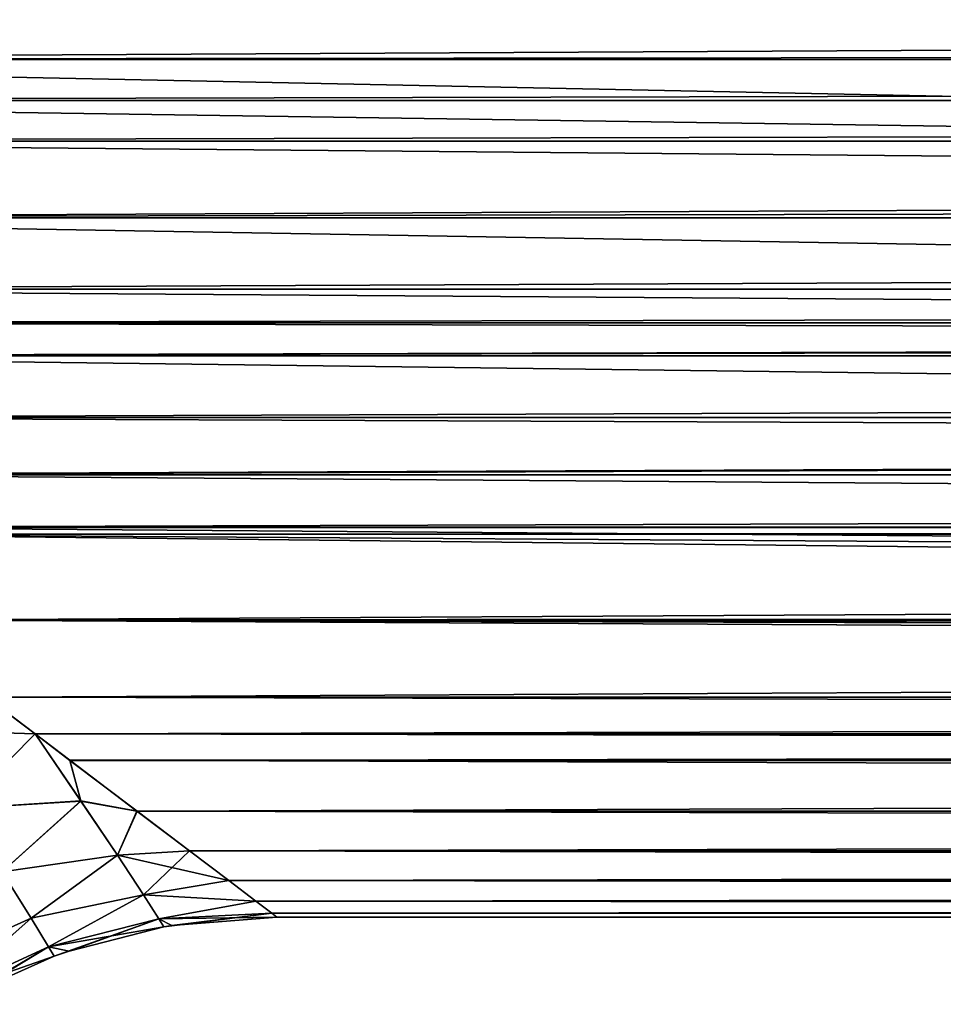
# Model space of a CAD drawing. Header units: metres. Extents: x -109 to 109, y -108 to 40.
# Tile 81 of 216: x -58 to -51, y -57 to -50. Entities that reach past the tile are written whole.
import ezdxf

# ---------------------------------------------------------------- set-up
doc = ezdxf.new("R2010")
doc.units = ezdxf.units.M
doc.layers.add('solid_K_24_42_18_000C86_XXX', color=7, linetype='CONTINUOUS')

msp = doc.modelspace()

# ---------------------------------------------------------------- linework, layer by layer
at = {"layer": 'solid_K_24_42_18_000C86_XXX'}
for points in [[(-65.487595, -49.339512, -13.183798), (-12.852771, -48.726814, -13.551986), (-11.769491, -49.953983, -12.774434)], [(-64.607895, -50.005711, -12.738021), (-65.487595, -49.339512, -13.183798), (-11.769491, -49.953983, -12.774434)], [(65.48632, -49.340469, 13.183193), (-65.486313, -49.340477, 13.183188), (-64.606499, -50.006756, 12.737281)], [(64.606514, -50.006748, 12.737287), (65.48632, -49.340469, 13.183193), (-64.606499, -50.006756, 12.737281)], [(-64.607895, -50.005711, -12.738021), (-11.769491, -49.953983, -12.774434), (-10.460118, -51.11153, -11.879266)], [(-64.190239, -50.322052, -12.50837), (-64.607895, -50.005711, -12.738021), (-10.460118, -51.11153, -11.879266)], [(64.606514, -50.006748, 12.737287), (-64.606499, -50.006756, 12.737281), (-64.190277, -50.322025, 12.508392)], [(64.190277, -50.322025, 12.508391), (64.606514, -50.006748, 12.737287), (-64.190277, -50.322025, 12.508392)], [(64.190277, -50.322025, 12.508391), (-64.190277, -50.322025, 12.508392), (-63.777672, -50.634491, 12.269336)], [(-63.779182, -50.633339, -12.270241), (-64.190239, -50.322052, -12.50837), (-10.460118, -51.11153, -11.879266)], [(63.777679, -50.634483, 12.269341), (64.190277, -50.322025, 12.508391), (-63.777672, -50.634491, 12.269336)], [(-63.001556, -51.222008, -11.784336), (-63.779182, -50.633339, -12.270241), (-10.460118, -51.11153, -11.879266)], [(63.777679, -50.634483, 12.269341), (-63.777672, -50.634491, 12.269336), (-62.999928, -51.223251, 11.783256)], [(62.999939, -51.223244, 11.783262), (63.777679, -50.634483, 12.269341), (-62.999928, -51.223251, 11.783256)], [(-63.001556, -51.222008, -11.784336), (-10.460118, -51.11153, -11.879266), (-8.946157, -52.143753, -10.916813)], [(-62.275513, -51.77198, -11.283813), (-63.001556, -51.222008, -11.784336), (-8.946157, -52.143753, -10.916813)], [(62.999939, -51.223244, 11.783262), (-62.999928, -51.223251, 11.783256), (-62.273766, -51.773304, 11.282548)], [(62.273773, -51.773296, 11.282556), (62.999939, -51.223244, 11.783262), (-62.273766, -51.773304, 11.282548)], [(-61.933304, -52.031116, -11.030614), (-62.275513, -51.77198, -11.283813), (-8.946157, -52.143753, -10.916813)], [(62.273773, -51.773296, 11.282556), (-62.273766, -51.773304, 11.282548), (-61.933342, -52.031086, 11.030645)], [(61.933342, -52.031086, 11.030644), (62.273773, -51.773296, 11.282556), (-61.933342, -52.031086, 11.030645)], [(61.933342, -52.031086, 11.030644), (-61.933342, -52.031086, 11.030645), (-61.597141, -52.285465, 10.770248)], [(-61.598976, -52.284084, -10.771696), (-61.933304, -52.031116, -11.030614), (-8.946157, -52.143753, -10.916813)], [(61.597153, -52.285458, 10.770256), (61.933342, -52.031086, 11.030644), (-61.597141, -52.285465, 10.770248)], [(-61.598976, -52.284084, -10.771696), (-8.946157, -52.143753, -10.916813), (-7.341701, -52.973351, -9.999946)], [(-60.972134, -52.75901, -10.251132), (-61.598976, -52.284084, -10.771696), (-7.341701, -52.973351, -9.999946)], [(61.597153, -52.285458, 10.770256), (-61.597141, -52.285465, 10.770248), (-60.970264, -52.760429, 10.249504)], [(60.970272, -52.760422, 10.249512), (61.597153, -52.285458, 10.770256), (-60.970264, -52.760429, 10.249504)], [(-60.392017, -53.198231, -9.724358), (-60.972134, -52.75901, -10.251132), (-7.341701, -52.973351, -9.999946)], [(60.970272, -52.760422, 10.249512), (-60.970264, -52.760429, 10.249504), (-60.390156, -53.199654, 9.722574)], [(60.390167, -53.199646, 9.722583), (60.970272, -52.760422, 10.249512), (-60.390156, -53.199654, 9.722574)], [(-60.392017, -53.198231, -9.724358), (-7.341701, -52.973351, -9.999946), (-5.732669, -53.590107, -9.211361)], [(-59.857735, -53.602837, -9.193939), (-60.392017, -53.198231, -9.724358), (-5.732669, -53.590107, -9.211361)], [(60.390167, -53.199646, 9.722583), (-60.390156, -53.199654, 9.722574), (-59.855919, -53.604218, 9.192046)], [(59.855927, -53.60421, 9.192056), (60.390167, -53.199646, 9.722583), (-59.855919, -53.604218, 9.192046)], [(-59.857735, -53.602837, -9.193939), (-5.732669, -53.590107, -9.211361), (-4.181065, -54.01498, -8.600596)], [(-59.787746, -53.655884, -9.120778), (-59.857735, -53.602837, -9.193939), (-4.181065, -54.01498, -8.600596)], [(59.855927, -53.60421, 9.192056), (-59.855919, -53.604218, 9.192046), (-59.787903, -53.655769, 9.120937)], [(59.787899, -53.655769, 9.120935), (59.855927, -53.60421, 9.192056), (-59.787903, -53.655769, 9.120937)], [(59.787899, -53.655769, 9.120935), (-59.787903, -53.655769, 9.120937), (-58.915497, -54.316315, 8.126237)], [(-59.787746, -53.655884, -9.120778), (-4.181065, -54.01498, -8.600596), (-2.71595, -54.282764, -8.180966)], [(-58.917088, -54.315113, -8.12821), (-59.787746, -53.655884, -9.120778), (-2.71595, -54.282764, -8.180966)], [(58.915504, -54.316311, 8.126247), (59.787899, -53.655769, 9.120935), (-58.915497, -54.316315, 8.126237)], [(-58.917088, -54.315113, -8.12821), (-2.71595, -54.282764, -8.180966), (-1.333, -54.427349, -7.94143)], [(-58.917088, -54.315113, -8.12821), (-1.333, -54.427349, -7.94143), (0.000727, -54.472721, -7.864213)], [(58.13361, -54.908417, -7.065125), (-58.917088, -54.315113, -8.12821), (0.000727, -54.472721, -7.864213)], [(58.13361, -54.908417, -7.065125), (-58.133617, -54.908409, -7.065136), (-58.917088, -54.315113, -8.12821)], [(58.915504, -54.316311, 8.126247), (-58.915497, -54.316315, 8.126237), (-58.132381, -54.909344, 7.063297)], [(58.132389, -54.909336, 7.063309), (58.915504, -54.316311, 8.126247), (-58.132381, -54.909344, 7.063297)], [(-58.730495, -55.161079, 6.684409), (-57.759396, -55.191967, 6.476732), (-58.132381, -54.909344, 7.063297)], [(-58.730461, -55.16111, -6.684347), (-58.133617, -54.908409, -7.065136), (-57.759338, -55.192013, -6.47663)], [(57.759338, -55.192013, -6.476632), (-57.759338, -55.192013, -6.47663), (-58.133617, -54.908409, -7.065136)], [(58.13361, -54.908417, -7.065125), (57.759338, -55.192013, -6.476632), (-58.133617, -54.908409, -7.065136)], [(58.132389, -54.909336, 7.063309), (-58.132381, -54.909344, 7.063297), (-57.759396, -55.191967, 6.476732)], [(57.759392, -55.191967, 6.47673), (58.132389, -54.909336, 7.063309), (-57.759396, -55.191967, 6.476732)], [(-58.730495, -55.161079, 6.684409), (-58.326279, -55.765244, 5.395126), (-57.759396, -55.191967, 6.476732)], [(-58.326237, -55.765255, -5.395088), (-58.730461, -55.16111, -6.684347), (-57.759338, -55.192013, -6.47663)], [(-58.326279, -55.765244, 5.395126), (-57.407005, -55.707699, 5.226602), (-57.759396, -55.191967, 6.476732)], [(-58.326237, -55.765255, -5.395088), (-57.759338, -55.192013, -6.47663), (-57.40696, -55.707718, -5.226561)], [(57.759392, -55.191967, 6.47673), (-57.759396, -55.191967, 6.476732), (-57.490658, -55.395241, 6.011413)], [(-57.407005, -55.707699, 5.226602), (-57.490658, -55.395241, 6.011413), (-57.759396, -55.191967, 6.476732)], [(57.491535, -55.394577, -6.013001), (-57.491543, -55.394573, -6.013012), (-57.759338, -55.192013, -6.47663)], [(-57.40696, -55.707718, -5.226561), (-57.759338, -55.192013, -6.47663), (-57.491543, -55.394573, -6.013012)], [(57.759338, -55.192013, -6.476632), (57.491535, -55.394577, -6.013001), (-57.759338, -55.192013, -6.47663)], [(57.490665, -55.395233, 6.011424), (57.759392, -55.191967, 6.47673), (-57.490658, -55.395241, 6.011413)], [(56.976143, -55.784943, -4.976494), (-56.976151, -55.784939, -4.976506), (-57.491543, -55.394573, -6.013012)], [(-57.40696, -55.707718, -5.226561), (-57.491543, -55.394573, -6.013012), (-56.976151, -55.784939, -4.976506)], [(57.491535, -55.394577, -6.013001), (56.976143, -55.784943, -4.976494), (-57.491543, -55.394573, -6.013012)], [(57.490665, -55.395233, 6.011424), (-57.490658, -55.395241, 6.011413), (-56.975506, -55.785427, 4.975048)], [(-57.407005, -55.707699, 5.226602), (-56.975506, -55.785427, 4.975048), (-57.490658, -55.395241, 6.011413)], [(56.97551, -55.785423, 4.97506), (57.490665, -55.395233, 6.011424), (-56.975506, -55.785427, 4.975048)], [(-58.326279, -55.765244, 5.395126), (-58.011642, -56.252117, 4.071863), (-57.407005, -55.707699, 5.226602)], [(-58.011631, -56.252117, -4.071838), (-58.326237, -55.765255, -5.395088), (-57.40696, -55.707718, -5.226561)], [(-58.011642, -56.252117, 4.071863), (-57.125896, -56.124092, 3.940372), (-57.407005, -55.707699, 5.226602)], [(-58.011631, -56.252117, -4.071838), (-57.40696, -55.707718, -5.226561), (-57.125877, -56.124092, -3.940332)], [(-57.407005, -55.707699, 5.226602), (-57.125896, -56.124092, 3.940372), (-56.975506, -55.785427, 4.975048)], [(-57.125877, -56.124092, -3.940332), (-57.40696, -55.707718, -5.226561), (-56.976151, -55.784939, -4.976506)], [(-57.125896, -56.124092, 3.940372), (-56.572384, -56.090714, 3.953524), (-56.975506, -55.785427, 4.975048)], [(-57.125877, -56.124092, -3.940332), (-56.976151, -55.784939, -4.976506), (-56.572861, -56.090363, -3.95486)], [(56.572857, -56.090366, -3.954847), (-56.572861, -56.090363, -3.95486), (-56.976151, -55.784939, -4.976506)], [(56.976143, -55.784943, -4.976494), (56.572857, -56.090366, -3.954847), (-56.976151, -55.784939, -4.976506)], [(56.97551, -55.785423, 4.97506), (-56.975506, -55.785427, 4.975048), (-56.572384, -56.090714, 3.953524)], [(56.572388, -56.09071, 3.953536), (56.97551, -55.785423, 4.97506), (-56.572384, -56.090714, 3.953524)], [(-57.125896, -56.124092, 3.940372), (-56.926483, -56.428387, 2.63573), (-56.572384, -56.090714, 3.953524)], [(-57.125877, -56.124092, -3.940332), (-56.572861, -56.090363, -3.95486), (-56.270271, -56.319553, -2.944696)], [(-56.926483, -56.428387, 2.63573), (-56.270008, -56.319763, 2.943609), (-56.572384, -56.090714, 3.953524)], [(56.270267, -56.319557, -2.944684), (-56.270271, -56.319553, -2.944696), (-56.572861, -56.090363, -3.95486)], [(56.572857, -56.090366, -3.954847), (56.270267, -56.319557, -2.944684), (-56.572861, -56.090363, -3.95486)], [(56.572388, -56.09071, 3.953536), (-56.572384, -56.090714, 3.953524), (-56.270008, -56.319763, 2.943609)], [(56.270012, -56.319763, 2.943619), (56.572388, -56.09071, 3.953536), (-56.270008, -56.319763, 2.943609)], [(-58.011642, -56.252117, 4.071863), (-57.788162, -56.609703, 2.725591), (-57.125896, -56.124092, 3.940372)], [(-57.788136, -56.609695, -2.725589), (-58.011631, -56.252117, -4.071838), (-57.125877, -56.124092, -3.940332)], [(-57.788162, -56.609703, 2.725591), (-56.926483, -56.428387, 2.63573), (-57.125896, -56.124092, 3.940372)], [(-57.788136, -56.609695, -2.725589), (-57.125877, -56.124092, -3.940332), (-56.92646, -56.428391, -2.635723)], [(-56.92646, -56.428391, -2.635723), (-57.125877, -56.124092, -3.940332), (-56.270271, -56.319553, -2.944696)], [(-58.581673, -56.965088, 2.674217), (-57.788162, -56.609703, 2.725591), (-58.011642, -56.252117, 4.071863)], [(-58.58165, -56.965076, -2.674236), (-58.011631, -56.252117, -4.071838), (-57.788136, -56.609695, -2.725589)], [(-56.92646, -56.428391, -2.635723), (-56.270271, -56.319553, -2.944696), (-56.061134, -56.477951, -1.947569)], [(56.061131, -56.477951, -1.94756), (-56.061134, -56.477951, -1.947569), (-56.270271, -56.319553, -2.944696)], [(56.270267, -56.319557, -2.944684), (56.061131, -56.477951, -1.94756), (-56.270271, -56.319553, -2.944696)], [(-56.926483, -56.428387, 2.63573), (-56.061005, -56.478039, 1.946888), (-56.270008, -56.319763, 2.943609)], [(56.270012, -56.319763, 2.943619), (-56.270008, -56.319763, 2.943609), (-56.061005, -56.478039, 1.946888)], [(56.061005, -56.478035, 1.946896), (56.270012, -56.319763, 2.943619), (-56.061005, -56.478039, 1.946888)], [(-57.788162, -56.609703, 2.725591), (-57.655045, -56.828285, 1.365662), (-56.926483, -56.428387, 2.63573)], [(-57.65501, -56.82827, -1.365724), (-57.788136, -56.609695, -2.725589), (-56.92646, -56.428391, -2.635723)], [(-57.655045, -56.828285, 1.365662), (-56.807648, -56.613716, 1.320122), (-56.926483, -56.428387, 2.63573)], [(-57.65501, -56.82827, -1.365724), (-56.92646, -56.428391, -2.635723), (-56.807606, -56.613705, -1.32019)], [(-56.926483, -56.428387, 2.63573), (-56.807648, -56.613716, 1.320122), (-56.061005, -56.478039, 1.946888)], [(-56.807606, -56.613705, -1.32019), (-56.92646, -56.428391, -2.635723), (-56.061134, -56.477951, -1.947569)], [(-56.807648, -56.613716, 1.320122), (-55.939552, -56.570087, 0.965575), (-56.061005, -56.478039, 1.946888)], [(-56.807606, -56.613705, -1.32019), (-56.061134, -56.477951, -1.947569), (-55.939556, -56.570072, -0.965872)], [(55.939556, -56.570072, -0.965864), (-55.939556, -56.570072, -0.965872), (-56.061134, -56.477951, -1.947569)], [(56.061131, -56.477951, -1.94756), (55.939556, -56.570072, -0.965864), (-56.061134, -56.477951, -1.947569)], [(56.061005, -56.478035, 1.946896), (-56.061005, -56.478039, 1.946888), (-55.939552, -56.570087, 0.965575)], [(55.939552, -56.570087, 0.965583), (56.061005, -56.478035, 1.946896), (-55.939552, -56.570087, 0.965575)], [(-58.581673, -56.965088, 2.674217), (-58.446438, -57.193729, 1.340593), (-57.788162, -56.609703, 2.725591)], [(-58.446411, -57.193714, -1.340663), (-58.58165, -56.965076, -2.674236), (-57.788136, -56.609695, -2.725589)], [(-58.446438, -57.193729, 1.340593), (-57.655045, -56.828285, 1.365662), (-57.788162, -56.609703, 2.725591)], [(-58.446411, -57.193714, -1.340663), (-57.788136, -56.609695, -2.725589), (-57.65501, -56.82827, -1.365724)], [(-57.655045, -56.828285, 1.365662), (-57.610973, -56.901836, 0.000001), (-56.807648, -56.613716, 1.320122)], [(-57.65501, -56.82827, -1.365724), (-56.807606, -56.613705, -1.32019), (-56.768269, -56.675957, 0.000001)], [(-56.807648, -56.613716, 1.320122), (-57.610973, -56.901836, 0.000001), (-57.496372, -56.861671, 0.000001)], [(-56.807648, -56.613716, 1.320122), (-57.496372, -56.861671, 0.000001), (-56.768269, -56.675957, 0.000001)], [(-56.807648, -56.613716, 1.320122), (-56.768269, -56.675957, 0.000001), (-55.939552, -56.570087, 0.965575)], [(-56.807606, -56.613705, -1.32019), (-55.939556, -56.570072, -0.965872), (-55.900002, -56.599998)], [(-56.708839, -56.665848, 0.000001), (-56.807606, -56.613705, -1.32019), (-55.900002, -56.599998)], [(-56.708839, -56.665848, 0.000001), (-56.768269, -56.675957, 0.000001), (-56.807606, -56.613705, -1.32019)], [(-56.708839, -56.665848, 0.000001), (-55.939552, -56.570087, 0.965575), (-56.768269, -56.675957, 0.000001)], [(-56.708839, -56.665848, 0.000001), (-55.900002, -56.599998), (-55.939552, -56.570087, 0.965575)], [(55.900002, -56.599998), (-55.900002, -56.599998), (-55.939556, -56.570072, -0.965872)], [(55.939556, -56.570072, -0.965864), (55.900002, -56.599998), (-55.939556, -56.570072, -0.965872)], [(55.939552, -56.570087, 0.965583), (-55.939552, -56.570087, 0.965575), (-55.900002, -56.599998)], [(55.900002, -56.599998), (55.939552, -56.570087, 0.965583), (-55.900002, -56.599998)], [(-57.65501, -56.82827, -1.365724), (-56.768269, -56.675957, 0.000001), (-57.496372, -56.861671, 0.000001)], [(-58.446438, -57.193729, 1.340593), (-58.401585, -57.270763, 0.000001), (-57.655045, -56.828285, 1.365662)], [(-58.446411, -57.193714, -1.340663), (-57.65501, -56.82827, -1.365724), (-57.610973, -56.901836, 0.000001)], [(-57.655045, -56.828285, 1.365662), (-58.401585, -57.270763, 0.000001), (-58.241852, -57.182316, 0.000001)], [(-57.655045, -56.828285, 1.365662), (-58.241852, -57.182316, 0.000001), (-57.610973, -56.901836, 0.000001)], [(-57.610973, -56.901836, 0.000001), (-57.65501, -56.82827, -1.365724), (-57.496372, -56.861671, 0.000001)], [(-58.446411, -57.193714, -1.340663), (-57.610973, -56.901836, 0.000001), (-58.241852, -57.182316, 0.000001)]]:
    msp.add_3dface(points, dxfattribs=at)

doc.saveas('drawing.dxf')
